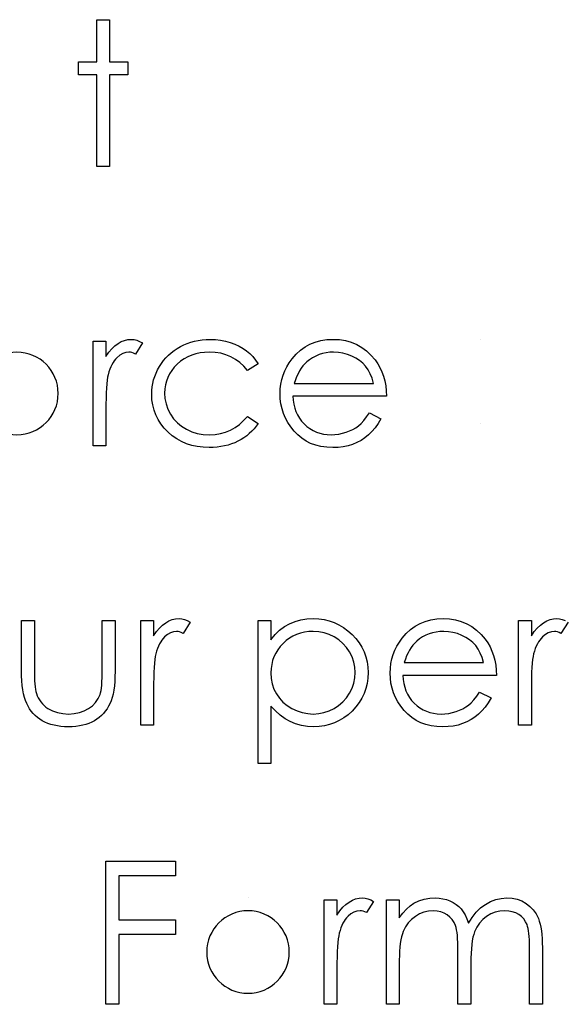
# Model space of a CAD drawing. Header units: inches. Extents: x 7.3 to 43.3, y -43.5 to -20.4.
# Tile 118 of 136: x 36.027 to 36.551, y -37.545 to -36.597. Entities that reach past the tile are written whole.
import ezdxf

# ---------------------------------------------------------------- set-up
doc = ezdxf.new("R2010")
doc.units = ezdxf.units.IN
doc.header["$LTSCALE"] = 0.5
doc.header["$MEASUREMENT"] = 0

msp = doc.modelspace()

# ---------------------------------------------------------------- linework, layer by layer
at = {"color": 7, "linetype": 'Continuous'}
for p, q in [((36.10138, -36.59661), (36.11375, -36.59661)), ((36.10138, -36.63724), (36.10138, -36.59661)), ((36.11375, -36.59661), (36.11375, -36.59661)), ((36.11375, -36.59661), (36.11375, -36.63724)), ((36.08371, -36.64961), (36.08371, -36.63724)), ((36.08371, -36.63724), (36.08371, -36.63724)), ((36.08371, -36.63724), (36.10138, -36.63724)), ((36.10138, -36.63724), (36.10138, -36.63724)), ((36.11375, -36.63724), (36.11375, -36.63724)), ((36.11375, -36.63724), (36.13141, -36.63724)), ((36.13141, -36.63724), (36.13141, -36.63724)), ((36.13141, -36.63724), (36.13141, -36.64961)), ((36.10138, -36.64961), (36.08371, -36.64961)), ((36.08371, -36.64961), (36.08371, -36.64961)), ((36.10138, -36.73794), (36.10138, -36.64961)), ((36.10138, -36.64961), (36.10138, -36.64961)), ((36.13141, -36.64961), (36.11375, -36.64961)), ((36.11375, -36.64961), (36.11375, -36.64961)), ((36.11375, -36.64961), (36.11375, -36.73794)), ((36.13141, -36.64961), (36.13141, -36.64961)), ((36.11375, -36.73794), (36.10138, -36.73794)), ((36.10138, -36.73794), (36.10138, -36.73794)), ((36.11375, -36.73794), (36.11375, -36.73794)), ((36.09785, -36.90627), (36.11021, -36.90627)), ((36.09785, -37.00697), (36.09785, -36.90627)), ((36.11021, -36.90627), (36.11021, -36.90627)), ((36.11021, -36.90627), (36.11021, -36.92109)), ((36.11593, -36.91353), (36.11888, -36.91069)), ((36.11888, -36.91069), (36.12192, -36.90842)), ((36.12192, -36.90842), (36.12504, -36.90671)), ((36.12504, -36.90671), (36.12824, -36.90547)), ((36.12824, -36.90547), (36.13147, -36.90475)), ((36.13147, -36.90475), (36.13478, -36.9045)), ((36.13478, -36.9045), (36.13478, -36.9045)), ((36.13478, -36.9045), (36.13735, -36.90472)), ((36.13735, -36.90472), (36.14, -36.90536)), ((36.14554, -36.90795), (36.13875, -36.91866)), ((36.14, -36.90536), (36.14273, -36.90643)), ((36.14273, -36.90643), (36.14554, -36.90795)), ((36.14554, -36.90795), (36.14554, -36.90795)), ((36.17883, -36.91325), (36.18195, -36.91143)), ((36.18195, -36.91143), (36.18521, -36.9098)), ((36.18521, -36.9098), (36.18858, -36.90839)), ((36.18858, -36.90839), (36.19203, -36.90721)), ((36.19203, -36.90721), (36.19559, -36.90624)), ((36.19559, -36.90624), (36.19923, -36.90547)), ((36.19923, -36.90547), (36.20296, -36.90494)), ((36.20296, -36.90494), (36.2068, -36.90461)), ((36.2068, -36.90461), (36.21074, -36.9045)), ((36.21074, -36.9045), (36.21074, -36.9045)), ((36.21074, -36.9045), (36.21568, -36.9047)), ((36.21568, -36.9047), (36.22057, -36.90528)), ((36.22057, -36.90528), (36.22535, -36.90621)), ((36.22535, -36.90621), (36.23004, -36.90757)), ((36.23004, -36.90757), (36.23451, -36.90922)), ((36.23451, -36.90922), (36.23865, -36.9111)), ((36.23865, -36.9111), (36.2424, -36.91323)), ((36.29761, -36.91505), (36.30205, -36.91184)), ((36.30205, -36.91184), (36.30683, -36.9092)), ((36.30683, -36.9092), (36.31191, -36.90715)), ((36.31191, -36.90715), (36.31729, -36.90566)), ((36.31729, -36.90566), (36.32298, -36.90481)), ((36.32298, -36.90481), (36.329, -36.9045)), ((36.329, -36.9045), (36.329, -36.9045)), ((36.329, -36.9045), (36.33518, -36.90481)), ((36.33518, -36.90481), (36.34106, -36.90574)), ((36.34106, -36.90574), (36.34661, -36.90729)), ((36.34661, -36.90729), (36.35182, -36.90944)), ((36.35182, -36.90944), (36.35674, -36.91223)), ((36.35674, -36.91223), (36.36132, -36.91565)), ((36.47148, -36.9045), (36.47148, -36.9045)), ((36.11021, -36.92109), (36.11303, -36.91701)), ((36.11021, -36.92109), (36.11021, -36.92109)), ((36.11303, -36.91701), (36.11593, -36.91353)), ((36.12371, -36.91985), (36.12089, -36.92217)), ((36.12655, -36.91819), (36.12371, -36.91985)), ((36.12948, -36.9172), (36.12655, -36.91819)), ((36.13243, -36.91687), (36.12948, -36.9172)), ((36.13379, -36.91698), (36.13243, -36.91687)), ((36.13243, -36.91687), (36.13243, -36.91687)), ((36.1353, -36.91731), (36.13379, -36.91698)), ((36.13696, -36.91789), (36.1353, -36.91731)), ((36.13875, -36.91866), (36.13696, -36.91789)), ((36.13875, -36.91866), (36.13875, -36.91866)), ((36.16801, -36.9222), (36.17047, -36.91971)), ((36.17047, -36.91971), (36.17306, -36.91739)), ((36.17306, -36.91739), (36.17585, -36.91524)), ((36.17585, -36.91524), (36.17883, -36.91325)), ((36.1891, -36.92137), (36.18554, -36.92336)), ((36.19286, -36.91974), (36.1891, -36.92137)), ((36.1968, -36.9185), (36.19286, -36.91974)), ((36.20094, -36.91759), (36.1968, -36.9185)), ((36.20531, -36.91706), (36.20094, -36.91759)), ((36.20983, -36.91687), (36.20531, -36.91706)), ((36.21549, -36.91714), (36.20983, -36.91687)), ((36.20983, -36.91687), (36.20983, -36.91687)), ((36.22082, -36.91797), (36.21549, -36.91714)), ((36.22587, -36.91935), (36.22082, -36.91797)), ((36.23062, -36.92129), (36.22587, -36.91935)), ((36.23503, -36.92377), (36.23062, -36.92129)), ((36.2424, -36.91323), (36.24583, -36.91557)), ((36.24583, -36.91557), (36.24895, -36.91819)), ((36.24895, -36.91819), (36.25182, -36.92115)), ((36.25182, -36.92115), (36.25447, -36.92446)), ((36.28963, -36.92327), (36.29347, -36.91888)), ((36.29347, -36.91888), (36.29761, -36.91505)), ((36.31241, -36.92057), (36.30937, -36.92217)), ((36.31561, -36.91921), (36.31241, -36.92057)), ((36.31889, -36.91819), (36.31561, -36.91921)), ((36.32234, -36.91745), (36.31889, -36.91819)), ((36.32593, -36.91701), (36.32234, -36.91745)), ((36.32963, -36.91687), (36.32593, -36.91701)), ((36.33416, -36.91709), (36.32963, -36.91687)), ((36.32963, -36.91687), (36.32963, -36.91687)), ((36.33857, -36.91781), (36.33416, -36.91709)), ((36.34291, -36.91897), (36.33857, -36.91781)), ((36.3471, -36.92062), (36.34291, -36.91897)), ((36.35105, -36.92264), (36.3471, -36.92062)), ((36.36132, -36.91565), (36.3656, -36.91968)), ((36.3656, -36.91968), (36.36954, -36.92432)), ((36.11499, -36.93106), (36.11405, -36.93338)), ((36.11601, -36.9289), (36.11499, -36.93106)), ((36.11711, -36.92694), (36.11601, -36.9289)), ((36.11827, -36.92518), (36.11711, -36.92694)), ((36.11954, -36.92358), (36.11827, -36.92518)), ((36.12089, -36.92217), (36.11954, -36.92358)), ((36.16001, -36.93382), (36.16172, -36.9307)), ((36.16172, -36.9307), (36.16365, -36.92769)), ((36.16365, -36.92769), (36.16575, -36.92487)), ((36.16575, -36.92487), (36.16801, -36.9222)), ((36.179, -36.92838), (36.17613, -36.93133)), ((36.18217, -36.92567), (36.179, -36.92838)), ((36.18554, -36.92336), (36.18217, -36.92567)), ((36.23915, -36.92681), (36.23503, -36.92377)), ((36.24298, -36.93039), (36.23915, -36.92681)), ((36.24649, -36.93453), (36.24298, -36.93039)), ((36.25684, -36.9281), (36.24649, -36.93453)), ((36.25447, -36.92446), (36.25684, -36.9281)), ((36.28257, -36.93492), (36.28455, -36.93092)), ((36.28455, -36.93092), (36.28693, -36.92703)), ((36.28693, -36.92703), (36.28963, -36.92327)), ((36.28963, -36.92327), (36.28963, -36.92327)), ((36.29996, -36.93017), (36.29827, -36.93241)), ((36.30175, -36.92813), (36.29996, -36.93017)), ((36.30368, -36.92631), (36.30175, -36.92813)), ((36.30647, -36.9241), (36.30368, -36.92631)), ((36.30368, -36.92631), (36.30368, -36.92631)), ((36.30937, -36.92217), (36.30647, -36.9241)), ((36.35458, -36.92496), (36.35105, -36.92264)), ((36.35773, -36.92758), (36.35458, -36.92496)), ((36.36044, -36.9305), (36.35773, -36.92758)), ((36.36281, -36.93382), (36.36044, -36.9305)), ((36.36954, -36.92432), (36.36954, -36.92432)), ((36.36954, -36.92432), (36.37208, -36.92794)), ((36.37208, -36.92794), (36.37426, -36.93175)), ((36.11242, -36.93856), (36.1119, -36.94097)), ((36.11319, -36.93589), (36.11242, -36.93856)), ((36.11242, -36.93856), (36.11242, -36.93856)), ((36.11405, -36.93338), (36.11319, -36.93589)), ((36.15623, -36.94356), (36.15725, -36.94025)), ((36.15725, -36.94025), (36.15852, -36.93699)), ((36.15852, -36.93699), (36.16001, -36.93382)), ((36.17152, -36.93771), (36.16981, -36.94113)), ((36.17364, -36.93445), (36.17152, -36.93771)), ((36.17613, -36.93133), (36.17364, -36.93445)), ((36.24649, -36.93453), (36.24649, -36.93453)), ((36.27967, -36.94334), (36.28094, -36.93906)), ((36.28094, -36.93906), (36.28257, -36.93492)), ((36.29397, -36.94047), (36.29278, -36.94356)), ((36.29529, -36.93757), (36.29397, -36.94047)), ((36.29673, -36.93487), (36.29529, -36.93757)), ((36.29827, -36.93241), (36.29673, -36.93487)), ((36.36488, -36.93765), (36.36281, -36.93382)), ((36.36667, -36.94202), (36.36488, -36.93765)), ((36.37426, -36.93175), (36.37614, -36.9358)), ((36.37614, -36.9358), (36.37766, -36.94006)), ((36.37766, -36.94006), (36.37887, -36.94453)), ((36.11107, -36.94743), (36.11076, -36.95148)), ((36.11145, -36.94392), (36.11107, -36.94743)), ((36.1119, -36.94097), (36.11145, -36.94392)), ((36.15485, -36.95038), (36.1554, -36.94693)), ((36.1554, -36.94693), (36.15623, -36.94356)), ((36.16752, -36.94842), (36.16694, -36.95231)), ((36.16846, -36.94469), (36.16752, -36.94842)), ((36.16981, -36.94113), (36.16846, -36.94469)), ((36.27823, -36.95226), (36.27876, -36.94773)), ((36.27876, -36.94773), (36.27967, -36.94334)), ((36.29278, -36.94356), (36.2917, -36.9469)), ((36.2917, -36.9469), (36.2917, -36.9469)), ((36.2917, -36.9469), (36.36814, -36.9469)), ((36.36814, -36.9469), (36.36667, -36.94202)), ((36.37887, -36.94453), (36.37976, -36.94922)), ((36.37976, -36.94922), (36.38028, -36.95413)), ((36.11052, -36.95607), (36.11035, -36.9612)), ((36.11076, -36.95148), (36.11052, -36.95607)), ((36.15438, -36.95745), (36.15449, -36.95388)), ((36.15463, -36.96269), (36.15438, -36.95745)), ((36.15438, -36.95745), (36.15438, -36.95745)), ((36.15449, -36.95388), (36.15485, -36.95038)), ((36.16694, -36.95231), (36.16674, -36.95634)), ((36.16674, -36.95634), (36.16674, -36.95634)), ((36.16674, -36.95634), (36.1671, -36.96161)), ((36.27804, -36.95689), (36.27823, -36.95226)), ((36.27826, -36.96183), (36.27804, -36.95689)), ((36.27804, -36.95689), (36.27804, -36.95689)), ((36.3805, -36.95927), (36.29041, -36.95927)), ((36.29041, -36.95927), (36.29041, -36.95927)), ((36.29041, -36.95927), (36.29065, -36.96324)), ((36.38028, -36.95413), (36.3805, -36.95927)), ((36.3805, -36.95927), (36.3805, -36.95927)), ((36.11024, -36.96689), (36.11021, -36.97312)), ((36.11035, -36.9612), (36.11024, -36.96689)), ((36.15537, -36.96774), (36.15463, -36.96269)), ((36.15659, -36.97257), (36.15537, -36.96774)), ((36.1671, -36.96161), (36.16815, -36.96672)), ((36.16815, -36.96672), (36.16992, -36.97169)), ((36.27887, -36.96666), (36.27826, -36.96183)), ((36.27992, -36.97133), (36.27887, -36.96666)), ((36.29065, -36.96324), (36.29121, -36.96705)), ((36.29121, -36.96705), (36.29209, -36.97067)), ((36.11021, -36.97312), (36.11021, -36.97312)), ((36.11021, -36.97312), (36.11021, -37.00697)), ((36.15832, -36.97724), (36.15659, -36.97257)), ((36.16053, -36.98168), (36.15832, -36.97724)), ((36.16992, -36.97169), (36.17237, -36.97649)), ((36.17237, -36.97649), (36.17547, -36.98094)), ((36.24282, -36.98284), (36.24649, -36.9787)), ((36.24649, -36.9787), (36.24649, -36.9787)), ((36.24649, -36.9787), (36.25684, -36.98549)), ((36.28141, -36.97588), (36.27992, -36.97133)), ((36.28328, -36.98033), (36.28141, -36.97588)), ((36.29209, -36.97067), (36.2933, -36.97409)), ((36.2933, -36.97409), (36.29479, -36.97732)), ((36.29479, -36.97732), (36.29662, -36.98038)), ((36.3614, -36.97922), (36.36422, -36.97517)), ((36.36422, -36.97517), (36.3752, -36.98094)), ((36.16324, -36.9859), (36.16053, -36.98168)), ((36.16641, -36.98996), (36.16324, -36.9859)), ((36.17547, -36.98094), (36.17908, -36.98488)), ((36.17908, -36.98488), (36.1832, -36.98828)), ((36.2347, -36.98947), (36.23887, -36.98643)), ((36.23887, -36.98643), (36.24282, -36.98284)), ((36.25496, -36.98817), (36.25292, -36.99071)), ((36.25684, -36.98549), (36.25496, -36.98817)), ((36.25684, -36.98549), (36.25684, -36.98549)), ((36.28558, -36.98463), (36.28328, -36.98033)), ((36.28831, -36.9888), (36.28558, -36.98463)), ((36.29662, -36.98038), (36.29877, -36.98325)), ((36.29877, -36.98325), (36.30123, -36.98596)), ((36.30123, -36.98596), (36.30393, -36.98839)), ((36.35094, -36.9896), (36.35353, -36.98775)), ((36.35353, -36.98775), (36.35605, -36.98552)), ((36.35605, -36.98552), (36.35867, -36.98265)), ((36.35867, -36.98265), (36.3614, -36.97922)), ((36.3725, -36.98555), (36.3696, -36.98969)), ((36.3752, -36.98094), (36.3725, -36.98555)), ((36.3752, -36.98094), (36.3752, -36.98094)), ((36.47148, -36.98577), (36.47148, -36.98577)), ((36.17011, -36.9938), (36.16641, -36.98996)), ((36.17417, -36.9973), (36.17011, -36.9938)), ((36.17847, -37.00034), (36.17417, -36.9973)), ((36.1832, -36.98828), (36.18786, -36.99115)), ((36.18786, -36.99115), (36.19294, -36.99344)), ((36.19294, -36.99344), (36.19829, -36.99507)), ((36.19829, -36.99507), (36.20395, -36.99603)), ((36.20395, -36.99603), (36.20992, -36.99637)), ((36.20992, -36.99637), (36.21538, -36.99609)), ((36.20992, -36.99637), (36.20992, -36.99637)), ((36.21538, -36.99609), (36.2206, -36.99526)), ((36.2206, -36.99526), (36.22554, -36.99388)), ((36.22554, -36.99388), (36.23026, -36.99195)), ((36.23026, -36.99195), (36.2347, -36.98947)), ((36.24588, -36.99736), (36.2432, -36.99926)), ((36.24837, -36.99529), (36.24588, -36.99736)), ((36.25071, -36.99308), (36.24837, -36.99529)), ((36.25292, -36.99071), (36.25071, -36.99308)), ((36.29145, -36.99283), (36.28831, -36.9888)), ((36.29496, -36.99656), (36.29145, -36.99283)), ((36.29883, -36.99979), (36.29496, -36.99656)), ((36.30393, -36.98839), (36.30677, -36.99051)), ((36.30677, -36.99051), (36.30978, -36.99231)), ((36.30978, -36.99231), (36.31296, -36.99377)), ((36.31296, -36.99377), (36.31627, -36.9949)), ((36.31627, -36.9949), (36.31975, -36.9957)), ((36.31975, -36.9957), (36.32336, -36.9962)), ((36.32336, -36.9962), (36.32715, -36.99637)), ((36.32715, -36.99637), (36.33084, -36.99623)), ((36.32715, -36.99637), (36.32715, -36.99637)), ((36.33084, -36.99623), (36.33446, -36.99579)), ((36.33446, -36.99579), (36.33805, -36.99504)), ((36.33805, -36.99504), (36.34158, -36.99402)), ((36.34158, -36.99402), (36.34498, -36.99275)), ((36.34498, -36.99275), (36.3481, -36.99126)), ((36.3481, -36.99126), (36.35094, -36.9896)), ((36.3632, -36.99659), (36.35969, -36.99937)), ((36.36651, -36.99338), (36.3632, -36.99659)), ((36.3696, -36.98969), (36.36651, -36.99338)), ((36.11021, -37.00697), (36.09785, -37.00697)), ((36.09785, -37.00697), (36.09785, -37.00697)), ((36.11021, -37.00697), (36.11021, -37.00697)), ((36.18306, -37.00291), (36.17847, -37.00034)), ((36.18789, -37.00501), (36.18306, -37.00291)), ((36.19297, -37.00663), (36.18789, -37.00501)), ((36.19829, -37.00779), (36.19297, -37.00663)), ((36.22786, -37.00636), (36.22443, -37.00721)), ((36.23114, -37.00531), (36.22786, -37.00636)), ((36.23434, -37.00407), (36.23114, -37.00531)), ((36.23744, -37.00263), (36.23434, -37.00407)), ((36.24039, -37.00103), (36.23744, -37.00263)), ((36.2432, -36.99926), (36.24039, -37.00103)), ((36.30299, -37.00252), (36.29883, -36.99979)), ((36.30746, -37.00476), (36.30299, -37.00252)), ((36.3123, -37.0065), (36.30746, -37.00476)), ((36.31743, -37.00774), (36.3123, -37.0065)), ((36.34351, -37.00699), (36.33885, -37.00796)), ((36.3479, -37.00564), (36.34351, -37.00699)), ((36.35204, -37.0039), (36.3479, -37.00564)), ((36.35599, -37.0018), (36.35204, -37.0039)), ((36.35969, -36.99937), (36.35599, -37.0018)), ((36.20387, -37.00851), (36.19829, -37.00779)), ((36.20972, -37.00873), (36.20387, -37.00851)), ((36.21356, -37.00865), (36.20972, -37.00873)), ((36.20972, -37.00873), (36.20972, -37.00873)), ((36.21729, -37.00835), (36.21356, -37.00865)), ((36.22093, -37.00788), (36.21729, -37.00835)), ((36.22443, -37.00721), (36.22093, -37.00788)), ((36.3229, -37.00848), (36.31743, -37.00774)), ((36.32869, -37.00873), (36.3229, -37.00848)), ((36.33391, -37.00854), (36.32869, -37.00873)), ((36.32869, -37.00873), (36.32869, -37.00873)), ((36.33885, -37.00796), (36.33391, -37.00854)), ((36.02895, -37.1753), (36.04131, -37.1753)), ((36.02895, -37.22341), (36.02895, -37.1753)), ((36.04131, -37.1753), (36.04131, -37.1753)), ((36.04131, -37.1753), (36.04131, -37.222)), ((36.10668, -37.222), (36.10668, -37.1753)), ((36.10668, -37.1753), (36.10668, -37.1753)), ((36.10668, -37.1753), (36.11905, -37.1753)), ((36.11905, -37.1753), (36.11905, -37.1753)), ((36.11905, -37.1753), (36.11905, -37.22432)), ((36.14378, -37.1753), (36.15614, -37.1753)), ((36.14378, -37.27599), (36.14378, -37.1753)), ((36.15614, -37.1753), (36.15614, -37.1753)), ((36.15614, -37.1753), (36.15614, -37.19012)), ((36.16481, -37.17971), (36.16785, -37.17745)), ((36.16785, -37.17745), (36.17097, -37.17574)), ((36.17097, -37.17574), (36.17417, -37.1745)), ((36.17417, -37.1745), (36.1774, -37.17378)), ((36.1774, -37.17378), (36.18071, -37.17353)), ((36.18071, -37.17353), (36.18071, -37.17353)), ((36.18071, -37.17353), (36.18328, -37.17375)), ((36.18328, -37.17375), (36.18593, -37.17439)), ((36.19148, -37.17698), (36.18469, -37.18769)), ((36.18593, -37.17439), (36.18866, -37.17546)), ((36.18866, -37.17546), (36.19148, -37.17698)), ((36.19148, -37.17698), (36.19148, -37.17698)), ((36.25684, -37.1753), (36.26921, -37.1753)), ((36.25684, -37.31309), (36.25684, -37.1753)), ((36.26921, -37.1753), (36.26921, -37.1753)), ((36.26921, -37.1753), (36.26921, -37.19393)), ((36.28718, -37.17842), (36.29242, -37.17629)), ((36.29242, -37.17629), (36.29794, -37.17475)), ((36.29794, -37.17475), (36.30377, -37.17383)), ((36.30377, -37.17383), (36.30989, -37.17353)), ((36.30989, -37.17353), (36.30989, -37.17353)), ((36.30989, -37.17353), (36.31525, -37.17378)), ((36.31525, -37.17378), (36.32044, -37.17447)), ((36.32044, -37.17447), (36.32541, -37.17566)), ((36.32541, -37.17566), (36.33018, -37.17734)), ((36.33018, -37.17734), (36.33476, -37.17947)), ((36.41283, -37.17822), (36.41791, -37.17618)), ((36.41791, -37.17618), (36.42329, -37.17469)), ((36.42329, -37.17469), (36.42897, -37.17383)), ((36.42897, -37.17383), (36.43499, -37.17353)), ((36.43499, -37.17353), (36.43499, -37.17353)), ((36.43499, -37.17353), (36.44117, -37.17383)), ((36.44117, -37.17383), (36.44705, -37.17477)), ((36.44705, -37.17477), (36.4526, -37.17632)), ((36.4526, -37.17632), (36.45782, -37.17847)), ((36.5077, -37.1753), (36.52006, -37.1753)), ((36.5077, -37.27599), (36.5077, -37.1753)), ((36.52006, -37.1753), (36.52006, -37.1753)), ((36.52006, -37.1753), (36.52006, -37.19012)), ((36.52873, -37.17971), (36.53177, -37.17745)), ((36.53177, -37.17745), (36.53489, -37.17574)), ((36.53489, -37.17574), (36.53809, -37.1745)), ((36.53809, -37.1745), (36.54132, -37.17378)), ((36.54132, -37.17378), (36.54463, -37.17353)), ((36.54463, -37.17353), (36.54463, -37.17353)), ((36.54463, -37.17353), (36.5472, -37.17375)), ((36.5472, -37.17375), (36.54985, -37.17439)), ((36.5554, -37.17698), (36.54861, -37.18769)), ((36.54985, -37.17439), (36.55258, -37.17546)), ((36.15614, -37.19012), (36.15896, -37.18604)), ((36.15896, -37.18604), (36.16186, -37.18256)), ((36.16186, -37.18256), (36.16481, -37.17971)), ((36.17249, -37.18722), (36.16964, -37.18888)), ((36.17541, -37.18623), (36.17249, -37.18722)), ((36.17836, -37.1859), (36.17541, -37.18623)), ((36.17972, -37.18601), (36.17836, -37.1859)), ((36.17836, -37.1859), (36.17836, -37.1859)), ((36.18124, -37.18634), (36.17972, -37.18601)), ((36.18289, -37.18692), (36.18124, -37.18634)), ((36.18469, -37.18769), (36.18289, -37.18692)), ((36.27326, -37.18896), (36.2776, -37.18474)), ((36.2776, -37.18474), (36.28224, -37.18121)), ((36.28224, -37.18121), (36.28718, -37.17842)), ((36.30156, -37.18662), (36.29769, -37.1875)), ((36.30559, -37.18606), (36.30156, -37.18662)), ((36.30978, -37.1859), (36.30559, -37.18606)), ((36.31519, -37.18623), (36.30978, -37.1859)), ((36.32038, -37.18719), (36.31519, -37.18623)), ((36.32535, -37.18882), (36.32038, -37.18719)), ((36.33476, -37.17947), (36.33913, -37.18209)), ((36.33913, -37.18209), (36.34332, -37.18518)), ((36.34332, -37.18518), (36.3473, -37.18874)), ((36.39947, -37.18791), (36.40361, -37.18408)), ((36.40361, -37.18408), (36.40805, -37.18087)), ((36.40805, -37.18087), (36.41283, -37.17822)), ((36.42489, -37.18722), (36.4216, -37.18824)), ((36.42834, -37.18648), (36.42489, -37.18722)), ((36.43193, -37.18604), (36.42834, -37.18648)), ((36.43563, -37.1859), (36.43193, -37.18604)), ((36.44015, -37.18612), (36.43563, -37.1859)), ((36.43563, -37.1859), (36.43563, -37.1859)), ((36.44457, -37.18684), (36.44015, -37.18612)), ((36.4489, -37.188), (36.44457, -37.18684)), ((36.45782, -37.17847), (36.46273, -37.18126)), ((36.46273, -37.18126), (36.46732, -37.18468)), ((36.46732, -37.18468), (36.47159, -37.18871)), ((36.52006, -37.19012), (36.52288, -37.18604)), ((36.52288, -37.18604), (36.52578, -37.18256)), ((36.52578, -37.18256), (36.52873, -37.17971)), ((36.53641, -37.18722), (36.53356, -37.18888)), ((36.53933, -37.18623), (36.53641, -37.18722)), ((36.54229, -37.1859), (36.53933, -37.18623)), ((36.54364, -37.18601), (36.54229, -37.1859)), ((36.54229, -37.1859), (36.54229, -37.1859)), ((36.54516, -37.18634), (36.54364, -37.18601)), ((36.54681, -37.18692), (36.54516, -37.18634)), ((36.54861, -37.18769), (36.54681, -37.18692)), ((36.15614, -37.19012), (36.15614, -37.19012)), ((36.16304, -37.19597), (36.16194, -37.19793)), ((36.1642, -37.19421), (36.16304, -37.19597)), ((36.16547, -37.19261), (36.1642, -37.19421)), ((36.16683, -37.1912), (36.16547, -37.19261)), ((36.16964, -37.18888), (36.16683, -37.1912)), ((36.18469, -37.18769), (36.18469, -37.18769)), ((36.26921, -37.19393), (36.27326, -37.18896)), ((36.26921, -37.19393), (36.26921, -37.19393)), ((36.28392, -37.19468), (36.28091, -37.19735)), ((36.28712, -37.19233), (36.28392, -37.19468)), ((36.29046, -37.19037), (36.28712, -37.19233)), ((36.29399, -37.18877), (36.29046, -37.19037)), ((36.29769, -37.1875), (36.29399, -37.18877)), ((36.33013, -37.19109), (36.32535, -37.18882)), ((36.33454, -37.19393), (36.33013, -37.19109)), ((36.33849, -37.19733), (36.33454, -37.19393)), ((36.3473, -37.18874), (36.35094, -37.19263)), ((36.35094, -37.19263), (36.35409, -37.19675)), ((36.35409, -37.19675), (36.35676, -37.20102)), ((36.39055, -37.19995), (36.39292, -37.19606)), ((36.39292, -37.19606), (36.39563, -37.1923)), ((36.39563, -37.1923), (36.39947, -37.18791)), ((36.39563, -37.1923), (36.39563, -37.1923)), ((36.40968, -37.19534), (36.40775, -37.19716)), ((36.41247, -37.19313), (36.40968, -37.19534)), ((36.40968, -37.19534), (36.40968, -37.19534)), ((36.41537, -37.1912), (36.41247, -37.19313)), ((36.4184, -37.1896), (36.41537, -37.1912)), ((36.4216, -37.18824), (36.4184, -37.1896)), ((36.4531, -37.18965), (36.4489, -37.188)), ((36.45705, -37.19167), (36.4531, -37.18965)), ((36.46058, -37.19399), (36.45705, -37.19167)), ((36.46373, -37.19661), (36.46058, -37.19399)), ((36.46643, -37.19953), (36.46373, -37.19661)), ((36.47159, -37.18871), (36.47554, -37.19335)), ((36.47554, -37.19335), (36.47554, -37.19335)), ((36.47554, -37.19335), (36.47808, -37.19697)), ((36.52006, -37.19012), (36.52006, -37.19012)), ((36.52697, -37.19597), (36.52586, -37.19793)), ((36.52812, -37.19421), (36.52697, -37.19597)), ((36.52939, -37.19261), (36.52812, -37.19421)), ((36.53075, -37.1912), (36.52939, -37.19261)), ((36.53356, -37.18888), (36.53075, -37.1912)), ((36.54861, -37.18769), (36.54861, -37.18769)), ((36.15913, -37.20492), (36.15835, -37.20759)), ((36.15998, -37.2024), (36.15913, -37.20492)), ((36.16092, -37.20009), (36.15998, -37.2024)), ((36.16194, -37.19793), (36.16092, -37.20009)), ((36.2758, -37.20343), (36.27379, -37.20674)), ((36.27818, -37.20031), (36.2758, -37.20343)), ((36.28091, -37.19735), (36.27818, -37.20031)), ((36.34197, -37.20122), (36.33849, -37.19733)), ((36.34495, -37.20566), (36.34197, -37.20122)), ((36.34738, -37.21041), (36.34495, -37.20566)), ((36.35676, -37.20102), (36.35894, -37.2055)), ((36.35894, -37.2055), (36.36066, -37.21019)), ((36.38693, -37.20809), (36.38856, -37.20395)), ((36.38856, -37.20395), (36.39055, -37.19995)), ((36.40272, -37.20389), (36.40129, -37.2066)), ((36.40427, -37.20144), (36.40272, -37.20389)), ((36.40595, -37.1992), (36.40427, -37.20144)), ((36.40775, -37.19716), (36.40595, -37.1992)), ((36.46881, -37.20285), (36.46643, -37.19953)), ((36.47088, -37.20668), (36.46881, -37.20285)), ((36.47808, -37.19697), (36.48026, -37.20078)), ((36.48026, -37.20078), (36.48214, -37.20483)), ((36.48214, -37.20483), (36.48366, -37.20908)), ((36.52305, -37.20492), (36.52227, -37.20759)), ((36.5239, -37.2024), (36.52305, -37.20492)), ((36.52484, -37.20009), (36.5239, -37.2024)), ((36.52586, -37.19793), (36.52484, -37.20009)), ((36.15739, -37.21295), (36.157, -37.21645)), ((36.15783, -37.21), (36.15739, -37.21295)), ((36.15835, -37.20759), (36.15783, -37.21)), ((36.15835, -37.20759), (36.15835, -37.20759)), ((36.27086, -37.21386), (36.26995, -37.2177)), ((36.27213, -37.21022), (36.27086, -37.21386)), ((36.27379, -37.20674), (36.27213, -37.21022)), ((36.34909, -37.21532), (36.34738, -37.21041)), ((36.35014, -37.22035), (36.34909, -37.21532)), ((36.36066, -37.21019), (36.36187, -37.21505)), ((36.36187, -37.21505), (36.36259, -37.22013)), ((36.38475, -37.21676), (36.38566, -37.21237)), ((36.38566, -37.21237), (36.38693, -37.20809)), ((36.39878, -37.21259), (36.3977, -37.21593)), ((36.39996, -37.2095), (36.39878, -37.21259)), ((36.40129, -37.2066), (36.39996, -37.2095)), ((36.47267, -37.21104), (36.47088, -37.20668)), ((36.47413, -37.21593), (36.47267, -37.21104)), ((36.48366, -37.20908), (36.48487, -37.21356)), ((36.48487, -37.21356), (36.48575, -37.21825)), ((36.52131, -37.21295), (36.52092, -37.21645)), ((36.52175, -37.21), (36.52131, -37.21295)), ((36.52227, -37.20759), (36.52175, -37.21)), ((36.52227, -37.20759), (36.52227, -37.20759)), ((36.02903, -37.22857), (36.02895, -37.22341)), ((36.02895, -37.22341), (36.02895, -37.22341)), ((36.04131, -37.222), (36.04131, -37.222)), ((36.04131, -37.222), (36.04134, -37.22612)), ((36.10665, -37.22647), (36.10668, -37.222)), ((36.10668, -37.222), (36.10668, -37.222)), ((36.11905, -37.22432), (36.11896, -37.22932)), ((36.11905, -37.22432), (36.11905, -37.22432)), ((36.15645, -37.22509), (36.15628, -37.23023)), ((36.1567, -37.22051), (36.15645, -37.22509)), ((36.157, -37.21645), (36.1567, -37.22051)), ((36.2694, -37.2217), (36.26921, -37.22587)), ((36.26995, -37.2177), (36.2694, -37.2217)), ((36.35047, -37.22551), (36.35014, -37.22035)), ((36.36259, -37.22013), (36.36284, -37.22537)), ((36.38404, -37.22592), (36.38423, -37.22128)), ((36.38423, -37.22128), (36.38475, -37.21676)), ((36.3977, -37.21593), (36.3977, -37.21593)), ((36.3977, -37.21593), (36.47413, -37.21593)), ((36.48575, -37.21825), (36.48628, -37.22316)), ((36.48628, -37.22316), (36.4865, -37.2283)), ((36.52037, -37.22509), (36.5202, -37.23023)), ((36.52062, -37.22051), (36.52037, -37.22509)), ((36.52092, -37.21645), (36.52062, -37.22051)), ((36.02925, -37.2334), (36.02903, -37.22857)), ((36.02964, -37.23787), (36.02925, -37.2334)), ((36.04134, -37.22612), (36.04142, -37.22987)), ((36.04142, -37.22987), (36.04159, -37.23332)), ((36.04159, -37.23332), (36.04181, -37.23644)), ((36.10618, -37.23752), (36.1064, -37.23423)), ((36.1064, -37.23423), (36.10654, -37.23056)), ((36.10654, -37.23056), (36.10665, -37.22647)), ((36.11874, -37.23401), (36.11836, -37.2384)), ((36.11896, -37.22932), (36.11874, -37.23401)), ((36.15628, -37.23023), (36.15617, -37.23591)), ((36.26921, -37.22587), (36.26921, -37.22587)), ((36.26921, -37.22587), (36.26954, -37.23133)), ((36.26954, -37.23133), (36.2705, -37.23649)), ((36.34909, -37.23567), (36.35011, -37.23064)), ((36.35011, -37.23064), (36.35047, -37.22551)), ((36.35047, -37.22551), (36.35047, -37.22551)), ((36.36259, -37.23073), (36.36187, -37.23589)), ((36.36284, -37.22537), (36.36259, -37.23073)), ((36.36284, -37.22537), (36.36284, -37.22537)), ((36.38426, -37.23086), (36.38404, -37.22592)), ((36.38404, -37.22592), (36.38404, -37.22592)), ((36.38486, -37.23569), (36.38426, -37.23086)), ((36.4865, -37.2283), (36.3964, -37.2283)), ((36.3964, -37.2283), (36.3964, -37.2283)), ((36.3964, -37.2283), (36.39665, -37.23227)), ((36.39665, -37.23227), (36.3972, -37.23608)), ((36.4865, -37.2283), (36.4865, -37.2283)), ((36.5202, -37.23023), (36.52009, -37.23591)), ((36.03019, -37.24204), (36.02964, -37.23787)), ((36.03088, -37.24585), (36.03019, -37.24204)), ((36.04181, -37.23644), (36.04209, -37.2392)), ((36.04209, -37.2392), (36.04242, -37.24166)), ((36.04242, -37.24166), (36.04281, -37.24375)), ((36.04281, -37.24375), (36.04327, -37.24555)), ((36.10511, -37.24489), (36.10552, -37.24284)), ((36.10552, -37.24284), (36.10588, -37.24039)), ((36.10588, -37.24039), (36.10618, -37.23752)), ((36.1178, -37.24243), (36.11711, -37.24618)), ((36.11836, -37.2384), (36.1178, -37.24243)), ((36.15617, -37.23591), (36.15614, -37.24215)), ((36.15614, -37.24215), (36.15614, -37.24215)), ((36.15614, -37.24215), (36.15614, -37.27599)), ((36.2705, -37.23649), (36.27213, -37.24141)), ((36.27213, -37.24141), (36.27442, -37.24602)), ((36.34489, -37.24538), (36.34732, -37.24058)), ((36.34732, -37.24058), (36.34909, -37.23567)), ((36.36068, -37.24083), (36.359, -37.24558)), ((36.36187, -37.23589), (36.36068, -37.24083)), ((36.38591, -37.24036), (36.38486, -37.23569)), ((36.3874, -37.24491), (36.38591, -37.24036)), ((36.3972, -37.23608), (36.39809, -37.2397)), ((36.39809, -37.2397), (36.3993, -37.24312)), ((36.3993, -37.24312), (36.40079, -37.24635)), ((36.4674, -37.24825), (36.47021, -37.2442)), ((36.47021, -37.2442), (36.4812, -37.24996)), ((36.52009, -37.23591), (36.52006, -37.24215)), ((36.52006, -37.24215), (36.52006, -37.24215)), ((36.52006, -37.24215), (36.52006, -37.27599)), ((36.03174, -37.24936), (36.03088, -37.24585)), ((36.03276, -37.2525), (36.03174, -37.24936)), ((36.03392, -37.25532), (36.03276, -37.2525)), ((36.04327, -37.24555), (36.04327, -37.24555)), ((36.04327, -37.24555), (36.0441, -37.24778)), ((36.0441, -37.24778), (36.04507, -37.24991)), ((36.04507, -37.24991), (36.04623, -37.2519)), ((36.04623, -37.2519), (36.04753, -37.25377)), ((36.10036, -37.25419), (36.10281, -37.25057)), ((36.10281, -37.25057), (36.10464, -37.24654)), ((36.10464, -37.24654), (36.10511, -37.24489)), ((36.10464, -37.24654), (36.10464, -37.24654)), ((36.11524, -37.25267), (36.11408, -37.25546)), ((36.11626, -37.24958), (36.11524, -37.25267)), ((36.11711, -37.24618), (36.11626, -37.24958)), ((36.27442, -37.24602), (36.27732, -37.25024)), ((36.27732, -37.25024), (36.2808, -37.25402)), ((36.33841, -37.2538), (36.34189, -37.24985)), ((36.34189, -37.24985), (36.34489, -37.24538)), ((36.35682, -37.25013), (36.35417, -37.25446)), ((36.359, -37.24558), (36.35682, -37.25013)), ((36.38928, -37.24936), (36.3874, -37.24491)), ((36.39157, -37.25366), (36.38928, -37.24936)), ((36.3943, -37.25783), (36.39157, -37.25366)), ((36.40079, -37.24635), (36.40261, -37.24941)), ((36.40261, -37.24941), (36.40477, -37.25228)), ((36.40477, -37.25228), (36.40722, -37.25499)), ((36.46204, -37.25455), (36.46467, -37.25168)), ((36.46467, -37.25168), (36.4674, -37.24825)), ((36.4812, -37.24996), (36.47849, -37.25457)), ((36.4812, -37.24996), (36.4812, -37.24996)), ((36.03524, -37.25789), (36.03392, -37.25532)), ((36.03673, -37.26032), (36.03524, -37.25789)), ((36.03836, -37.26261), (36.03673, -37.26032)), ((36.04016, -37.26476), (36.03836, -37.26261)), ((36.04753, -37.25377), (36.04902, -37.25554)), ((36.04902, -37.25554), (36.05067, -37.25717)), ((36.05067, -37.25717), (36.05247, -37.25869)), ((36.05247, -37.25869), (36.05445, -37.26007)), ((36.05445, -37.26007), (36.05879, -37.26239)), ((36.05879, -37.26239), (36.06354, -37.26407)), ((36.08479, -37.2641), (36.08943, -37.26247)), ((36.08943, -37.26247), (36.09362, -37.26021)), ((36.09362, -37.26021), (36.09729, -37.25742)), ((36.09729, -37.25742), (36.10036, -37.25419)), ((36.10963, -37.26266), (36.10787, -37.26479)), ((36.11129, -37.2604), (36.10963, -37.26266)), ((36.11275, -37.258), (36.11129, -37.2604)), ((36.11408, -37.25546), (36.11275, -37.258)), ((36.27349, -37.26241), (36.26921, -37.25775)), ((36.26921, -37.25775), (36.26921, -37.25775)), ((36.26921, -37.25775), (36.26921, -37.31309)), ((36.27798, -37.26647), (36.27349, -37.26241)), ((36.2808, -37.25402), (36.28483, -37.25733)), ((36.28483, -37.25733), (36.28941, -37.26018)), ((36.28941, -37.26018), (36.29435, -37.26247)), ((36.29435, -37.26247), (36.29943, -37.2641)), ((36.3203, -37.26407), (36.32524, -37.26244)), ((36.32524, -37.26244), (36.32999, -37.26012)), ((36.32999, -37.26012), (36.33443, -37.25722)), ((36.33443, -37.25722), (36.33841, -37.2538)), ((36.34743, -37.2625), (36.34349, -37.26608)), ((36.35105, -37.25858), (36.34743, -37.2625)), ((36.35417, -37.25446), (36.35105, -37.25858)), ((36.39745, -37.26186), (36.3943, -37.25783)), ((36.40096, -37.26559), (36.39745, -37.26186)), ((36.40722, -37.25499), (36.40993, -37.25742)), ((36.40993, -37.25742), (36.41277, -37.25954)), ((36.41277, -37.25954), (36.41578, -37.26134)), ((36.41578, -37.26134), (36.41895, -37.2628)), ((36.41895, -37.2628), (36.42227, -37.26393)), ((36.44405, -37.26407), (36.44758, -37.26305)), ((36.44758, -37.26305), (36.45097, -37.26178)), ((36.45097, -37.26178), (36.45409, -37.26029)), ((36.45409, -37.26029), (36.45694, -37.25863)), ((36.45694, -37.25863), (36.45953, -37.25678)), ((36.45953, -37.25678), (36.46204, -37.25455)), ((36.4725, -37.26241), (36.46919, -37.26562)), ((36.4756, -37.25871), (36.4725, -37.26241)), ((36.47849, -37.25457), (36.4756, -37.25871)), ((36.04212, -37.26675), (36.04016, -37.26476)), ((36.04424, -37.2686), (36.04212, -37.26675)), ((36.04653, -37.27031), (36.04424, -37.2686)), ((36.04896, -37.27185), (36.04653, -37.27031)), ((36.05156, -37.27323), (36.04896, -37.27185)), ((36.06354, -37.26407), (36.06867, -37.26506)), ((36.06867, -37.26506), (36.07419, -37.26539)), ((36.07419, -37.26539), (36.07971, -37.26506)), ((36.07419, -37.26539), (36.07419, -37.26539)), ((36.07971, -37.26506), (36.08479, -37.2641)), ((36.09912, -37.27185), (36.09655, -37.27323)), ((36.10154, -37.27031), (36.09912, -37.27185)), ((36.10381, -37.2686), (36.10154, -37.27031)), ((36.10591, -37.26678), (36.10381, -37.2686)), ((36.10787, -37.26479), (36.10591, -37.26678)), ((36.28276, -37.26992), (36.27798, -37.26647)), ((36.28776, -37.27274), (36.28276, -37.26992)), ((36.29943, -37.2641), (36.30462, -37.26506)), ((36.30462, -37.26506), (36.30998, -37.26539)), ((36.30998, -37.26539), (36.31522, -37.26506)), ((36.30998, -37.26539), (36.30998, -37.26539)), ((36.31522, -37.26506), (36.3203, -37.26407)), ((36.33499, -37.2718), (36.33046, -37.27395)), ((36.33935, -37.26918), (36.33499, -37.2718)), ((36.34349, -37.26608), (36.33935, -37.26918)), ((36.40482, -37.26882), (36.40096, -37.26559)), ((36.40899, -37.27155), (36.40482, -37.26882)), ((36.41346, -37.27379), (36.40899, -37.27155)), ((36.42227, -37.26393), (36.42574, -37.26473)), ((36.42574, -37.26473), (36.42936, -37.26523)), ((36.42936, -37.26523), (36.43314, -37.26539)), ((36.43314, -37.26539), (36.43684, -37.26526)), ((36.43314, -37.26539), (36.43314, -37.26539)), ((36.43684, -37.26526), (36.44046, -37.26482)), ((36.44046, -37.26482), (36.44405, -37.26407)), ((36.46199, -37.27083), (36.45804, -37.27293)), ((36.46569, -37.2684), (36.46199, -37.27083)), ((36.46919, -37.26562), (36.46569, -37.2684)), ((36.05432, -37.27445), (36.05156, -37.27323)), ((36.05721, -37.27544), (36.05432, -37.27445)), ((36.06028, -37.27627), (36.05721, -37.27544)), ((36.06351, -37.27693), (36.06028, -37.27627)), ((36.06688, -37.2774), (36.06351, -37.27693)), ((36.07041, -37.27768), (36.06688, -37.2774)), ((36.07408, -37.27776), (36.07041, -37.27768)), ((36.07778, -37.27768), (36.07408, -37.27776)), ((36.07408, -37.27776), (36.07408, -37.27776)), ((36.08128, -37.2774), (36.07778, -37.27768)), ((36.08465, -37.27693), (36.08128, -37.2774)), ((36.08788, -37.27627), (36.08465, -37.27693)), ((36.09092, -37.27544), (36.08788, -37.27627)), ((36.09382, -37.27445), (36.09092, -37.27544)), ((36.09655, -37.27323), (36.09382, -37.27445)), ((36.15614, -37.27599), (36.14378, -37.27599)), ((36.14378, -37.27599), (36.14378, -37.27599)), ((36.15614, -37.27599), (36.15614, -37.27599)), ((36.29303, -37.27495), (36.28776, -37.27274)), ((36.29852, -37.27649), (36.29303, -37.27495)), ((36.30429, -37.27746), (36.29852, -37.27649)), ((36.31028, -37.27776), (36.30429, -37.27746)), ((36.31561, -37.27751), (36.31028, -37.27776)), ((36.31028, -37.27776), (36.31028, -37.27776)), ((36.32077, -37.2768), (36.31561, -37.27751)), ((36.32571, -37.27561), (36.32077, -37.2768)), ((36.33046, -37.27395), (36.32571, -37.27561)), ((36.41829, -37.27553), (36.41346, -37.27379)), ((36.42343, -37.27677), (36.41829, -37.27553)), ((36.42889, -37.27751), (36.42343, -37.27677)), ((36.43469, -37.27776), (36.42889, -37.27751)), ((36.43991, -37.27757), (36.43469, -37.27776)), ((36.43469, -37.27776), (36.43469, -37.27776)), ((36.44485, -37.27699), (36.43991, -37.27757)), ((36.44951, -37.27602), (36.44485, -37.27699)), ((36.4539, -37.27467), (36.44951, -37.27602)), ((36.45804, -37.27293), (36.4539, -37.27467)), ((36.52006, -37.27599), (36.5077, -37.27599)), ((36.5077, -37.27599), (36.5077, -37.27599)), ((36.52006, -37.27599), (36.52006, -37.27599)), ((36.26921, -37.31309), (36.25684, -37.31309)), ((36.25684, -37.31309), (36.25684, -37.31309)), ((36.26921, -37.31309), (36.26921, -37.31309)), ((36.11021, -37.40723), (36.17734, -37.40723)), ((36.11021, -37.54502), (36.11021, -37.40723)), ((36.17734, -37.40723), (36.17734, -37.40723)), ((36.17734, -37.40723), (36.17734, -37.42136)), ((36.17734, -37.42136), (36.12258, -37.42136)), ((36.12258, -37.42136), (36.12258, -37.42136)), ((36.12258, -37.42136), (36.12258, -37.46376)), ((36.17734, -37.42136), (36.17734, -37.42136)), ((36.24718, -37.44256), (36.24718, -37.44256)), ((36.35083, -37.44353), (36.35406, -37.44281)), ((36.35406, -37.44281), (36.35737, -37.44256)), ((36.35737, -37.44256), (36.35737, -37.44256)), ((36.35737, -37.44256), (36.35994, -37.44278)), ((36.35994, -37.44278), (36.36259, -37.44342)), ((36.36259, -37.44342), (36.36532, -37.44449)), ((36.41697, -37.44383), (36.42221, -37.44289)), ((36.42221, -37.44289), (36.42759, -37.44256)), ((36.42759, -37.44256), (36.42759, -37.44256)), ((36.42759, -37.44256), (36.43124, -37.44275)), ((36.43124, -37.44275), (36.43477, -37.44328)), ((36.43477, -37.44328), (36.43822, -37.44419)), ((36.48581, -37.44411), (36.49108, -37.44295)), ((36.49108, -37.44295), (36.49657, -37.44256)), ((36.49657, -37.44256), (36.49657, -37.44256)), ((36.49657, -37.44256), (36.50163, -37.44289)), ((36.50163, -37.44289), (36.50637, -37.44386)), ((36.32044, -37.44433), (36.3328, -37.44433)), ((36.32044, -37.54502), (36.32044, -37.44433)), ((36.3328, -37.44433), (36.3328, -37.44433)), ((36.3328, -37.44433), (36.3328, -37.45915)), ((36.33562, -37.45506), (36.33852, -37.45159)), ((36.33852, -37.45159), (36.34147, -37.44874)), ((36.34147, -37.44874), (36.34451, -37.44648)), ((36.34451, -37.44648), (36.34763, -37.44477)), ((36.34763, -37.44477), (36.35083, -37.44353)), ((36.36814, -37.44601), (36.36135, -37.45672)), ((36.36532, -37.44449), (36.36814, -37.44601)), ((36.36814, -37.44601), (36.36814, -37.44601)), ((36.3805, -37.44433), (36.39287, -37.44433)), ((36.3805, -37.54502), (36.3805, -37.44433)), ((36.39287, -37.44433), (36.39287, -37.44433)), ((36.39287, -37.44433), (36.39287, -37.46183)), ((36.39977, -37.45344), (36.40328, -37.45023)), ((36.40328, -37.45023), (36.40684, -37.44767)), ((36.40684, -37.44767), (36.41183, -37.44543)), ((36.40684, -37.44767), (36.40684, -37.44767)), ((36.41183, -37.44543), (36.41697, -37.44383)), ((36.43822, -37.44419), (36.44156, -37.44546)), ((36.44156, -37.44546), (36.44474, -37.44703)), ((36.44474, -37.44703), (36.44758, -37.44883)), ((36.44758, -37.44883), (36.45015, -37.45087)), ((36.45015, -37.45087), (36.45238, -37.45316)), ((36.46897, -37.45421), (36.47112, -37.45222)), ((36.47112, -37.45222), (36.47339, -37.4504)), ((36.47339, -37.4504), (36.47576, -37.44877)), ((36.47576, -37.44877), (36.48068, -37.44607)), ((36.48068, -37.44607), (36.48581, -37.44411)), ((36.50637, -37.44386), (36.51082, -37.44551)), ((36.51082, -37.44551), (36.51496, -37.4478)), ((36.51496, -37.4478), (36.51868, -37.45068)), ((36.51868, -37.45068), (36.52191, -37.45407)), ((36.3328, -37.45915), (36.33562, -37.45506)), ((36.3328, -37.45915), (36.3328, -37.45915)), ((36.34213, -37.46163), (36.34086, -37.46324)), ((36.34349, -37.46023), (36.34213, -37.46163)), ((36.3463, -37.45791), (36.34349, -37.46023)), ((36.34915, -37.45625), (36.3463, -37.45791)), ((36.35207, -37.45526), (36.34915, -37.45625)), ((36.35503, -37.45493), (36.35207, -37.45526)), ((36.35638, -37.45504), (36.35503, -37.45493)), ((36.35503, -37.45493), (36.35503, -37.45493)), ((36.3579, -37.45537), (36.35638, -37.45504)), ((36.35955, -37.45595), (36.3579, -37.45537)), ((36.36135, -37.45672), (36.35955, -37.45595)), ((36.36135, -37.45672), (36.36135, -37.45672)), ((36.39287, -37.46183), (36.39629, -37.4573)), ((36.39287, -37.46183), (36.39287, -37.46183)), ((36.39629, -37.4573), (36.39977, -37.45344)), ((36.40841, -37.46031), (36.40471, -37.46324)), ((36.41244, -37.45796), (36.40841, -37.46031)), ((36.41664, -37.45628), (36.41244, -37.45796)), ((36.42097, -37.45526), (36.41664, -37.45628)), ((36.42544, -37.45493), (36.42097, -37.45526)), ((36.42925, -37.45517), (36.42544, -37.45493)), ((36.42544, -37.45493), (36.42544, -37.45493)), ((36.43278, -37.45589), (36.42925, -37.45517)), ((36.43607, -37.45713), (36.43278, -37.45589)), ((36.43905, -37.45885), (36.43607, -37.45713)), ((36.4417, -37.46094), (36.43905, -37.45885)), ((36.44394, -37.46337), (36.4417, -37.46094)), ((36.45238, -37.45316), (36.4544, -37.45581)), ((36.4544, -37.45581), (36.4563, -37.45898)), ((36.4563, -37.45898), (36.45804, -37.46266)), ((36.4613, -37.46398), (36.46306, -37.46128)), ((36.46306, -37.46128), (36.46494, -37.45874)), ((36.46494, -37.45874), (36.4669, -37.45639)), ((36.4669, -37.45639), (36.46897, -37.45421)), ((36.47698, -37.46045), (36.47328, -37.46343)), ((36.48103, -37.45802), (36.47698, -37.46045)), ((36.48531, -37.45631), (36.48103, -37.45802)), ((36.48976, -37.45526), (36.48531, -37.45631)), ((36.49442, -37.45493), (36.48976, -37.45526)), ((36.49823, -37.45515), (36.49442, -37.45493)), ((36.49442, -37.45493), (36.49442, -37.45493)), ((36.50174, -37.45584), (36.49823, -37.45515)), ((36.50499, -37.457), (36.50174, -37.45584)), ((36.50795, -37.4586), (36.50499, -37.457)), ((36.51057, -37.46059), (36.50795, -37.4586)), ((36.51278, -37.46285), (36.51057, -37.46059)), ((36.52191, -37.45407), (36.52462, -37.45796)), ((36.52462, -37.45796), (36.5268, -37.46241)), ((36.12258, -37.46376), (36.12258, -37.46376)), ((36.12258, -37.46376), (36.17734, -37.46376)), ((36.17734, -37.46376), (36.17734, -37.46376)), ((36.17734, -37.46376), (36.17734, -37.47789)), ((36.33664, -37.47143), (36.33579, -37.47395)), ((36.33758, -37.46911), (36.33664, -37.47143)), ((36.3386, -37.46696), (36.33758, -37.46911)), ((36.33971, -37.465), (36.3386, -37.46696)), ((36.34086, -37.46324), (36.33971, -37.465)), ((36.39883, -37.47047), (36.39668, -37.4748)), ((36.40151, -37.46663), (36.39883, -37.47047)), ((36.40471, -37.46324), (36.40151, -37.46663)), ((36.44573, -37.46613), (36.44394, -37.46337)), ((36.44708, -37.46922), (36.44573, -37.46613)), ((36.44763, -37.47102), (36.44708, -37.46922)), ((36.4481, -37.4732), (36.44763, -37.47102)), ((36.45804, -37.46266), (36.45964, -37.46688)), ((36.45964, -37.46688), (36.4613, -37.46398)), ((36.45964, -37.46688), (36.45964, -37.46688)), ((36.46751, -37.4708), (36.46541, -37.47516)), ((36.47013, -37.46688), (36.46751, -37.4708)), ((36.47328, -37.46343), (36.47013, -37.46688)), ((36.51457, -37.46544), (36.51278, -37.46285)), ((36.51595, -37.46831), (36.51457, -37.46544)), ((36.5165, -37.46997), (36.51595, -37.46831)), ((36.51697, -37.47196), (36.5165, -37.46997)), ((36.5268, -37.46241), (36.52771, -37.46489)), ((36.52771, -37.46489), (36.52848, -37.46768)), ((36.52848, -37.46768), (36.52915, -37.47074)), ((36.52915, -37.47074), (36.5297, -37.47411)), ((36.17734, -37.47789), (36.12258, -37.47789)), ((36.12258, -37.47789), (36.12258, -37.47789)), ((36.12258, -37.47789), (36.12258, -37.54502)), ((36.17734, -37.47789), (36.17734, -37.47789)), ((36.33449, -37.47902), (36.33405, -37.48198)), ((36.33501, -37.47662), (36.33449, -37.47902)), ((36.33579, -37.47395), (36.33501, -37.47662)), ((36.33501, -37.47662), (36.33501, -37.47662)), ((36.39502, -37.47993), (36.39436, -37.48297)), ((36.3958, -37.47723), (36.39502, -37.47993)), ((36.39668, -37.4748), (36.3958, -37.47723)), ((36.44849, -37.47571), (36.4481, -37.4732)), ((36.44882, -37.47861), (36.44849, -37.47571)), ((36.44907, -37.48187), (36.44882, -37.47861)), ((36.46381, -37.48051), (36.4632, -37.48377)), ((36.46455, -37.47764), (36.46381, -37.48051)), ((36.46541, -37.47516), (36.46455, -37.47764)), ((36.51739, -37.47425), (36.51697, -37.47196)), ((36.51772, -37.47684), (36.51739, -37.47425)), ((36.51797, -37.47977), (36.51772, -37.47684)), ((36.51816, -37.483), (36.51797, -37.47977)), ((36.5297, -37.47411), (36.53011, -37.47775)), ((36.53011, -37.47775), (36.53042, -37.4817)), ((36.33336, -37.48954), (36.33311, -37.49412)), ((36.33366, -37.48548), (36.33336, -37.48954)), ((36.33405, -37.48198), (36.33366, -37.48548)), ((36.39339, -37.48993), (36.39312, -37.49387)), ((36.39384, -37.48631), (36.39339, -37.48993)), ((36.39436, -37.48297), (36.39384, -37.48631)), ((36.44926, -37.48548), (36.44907, -37.48187)), ((36.44937, -37.48949), (36.44926, -37.48548)), ((36.4494, -37.49382), (36.44937, -37.48949)), ((36.46268, -37.48742), (36.46229, -37.49145)), ((36.4632, -37.48377), (36.46268, -37.48742)), ((36.51827, -37.48656), (36.51816, -37.483)), ((36.5183, -37.49042), (36.51827, -37.48656)), ((36.5183, -37.54502), (36.5183, -37.49042)), ((36.5183, -37.49042), (36.5183, -37.49042)), ((36.53042, -37.4817), (36.53061, -37.48595)), ((36.53061, -37.48595), (36.53066, -37.49048)), ((36.53066, -37.49048), (36.53066, -37.49048)), ((36.53066, -37.49048), (36.53066, -37.54502)), ((36.33294, -37.49926), (36.33283, -37.50494)), ((36.33311, -37.49412), (36.33294, -37.49926)), ((36.39292, -37.4981), (36.39287, -37.50265)), ((36.39312, -37.49387), (36.39292, -37.4981)), ((36.4494, -37.54502), (36.4494, -37.49382)), ((36.4494, -37.49382), (36.4494, -37.49382)), ((36.46199, -37.49586), (36.46182, -37.50067)), ((36.46229, -37.49145), (36.46199, -37.49586)), ((36.33283, -37.50494), (36.3328, -37.51118)), ((36.39287, -37.50265), (36.39287, -37.50265)), ((36.39287, -37.50265), (36.39287, -37.54502)), ((36.46182, -37.50067), (36.46177, -37.50585)), ((36.46177, -37.50585), (36.46177, -37.50585)), ((36.46177, -37.50585), (36.46177, -37.54502)), ((36.3328, -37.51118), (36.3328, -37.51118)), ((36.3328, -37.51118), (36.3328, -37.54502)), ((36.12258, -37.54502), (36.11021, -37.54502)), ((36.11021, -37.54502), (36.11021, -37.54502)), ((36.12258, -37.54502), (36.12258, -37.54502)), ((36.3328, -37.54502), (36.32044, -37.54502)), ((36.32044, -37.54502), (36.32044, -37.54502)), ((36.3328, -37.54502), (36.3328, -37.54502)), ((36.39287, -37.54502), (36.3805, -37.54502)), ((36.3805, -37.54502), (36.3805, -37.54502)), ((36.39287, -37.54502), (36.39287, -37.54502)), ((36.46177, -37.54502), (36.4494, -37.54502)), ((36.4494, -37.54502), (36.4494, -37.54502)), ((36.46177, -37.54502), (36.46177, -37.54502)), ((36.53066, -37.54502), (36.5183, -37.54502)), ((36.5183, -37.54502), (36.5183, -37.54502)), ((36.53066, -37.54502), (36.53066, -37.54502))]:
    msp.add_line(p, q, dxfattribs=at)
for centre, start, end in [((36.02453, -36.95661), 90.00064, 89.99936), ((36.24712, -37.49467), 90.00029, 89.99971)]:
    msp.add_arc(centre, 0.03974, start, end, dxfattribs=at)

doc.saveas('drawing.dxf')
